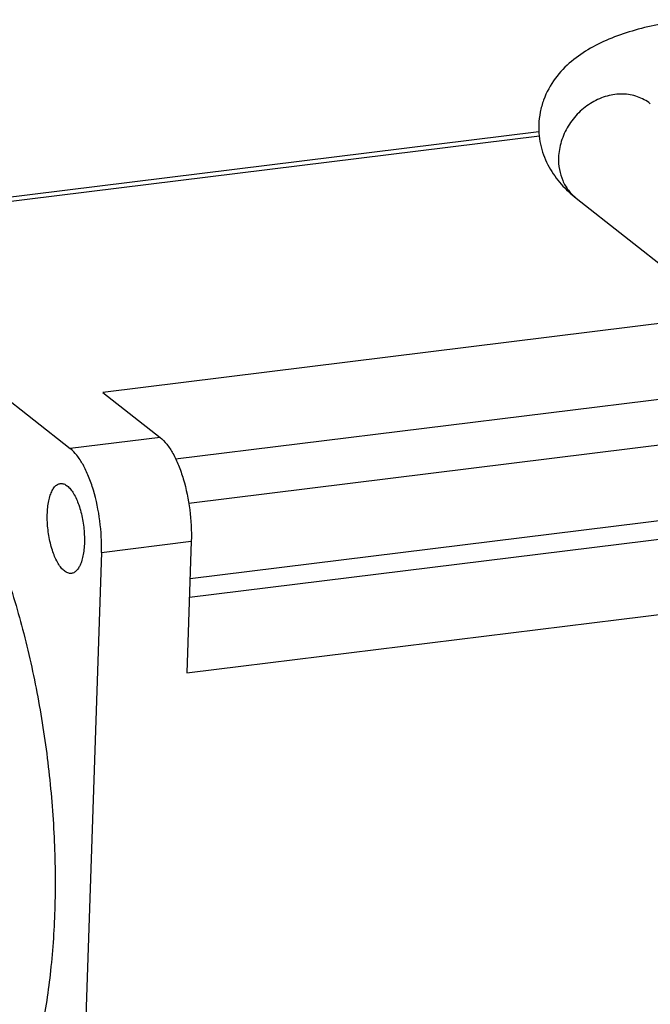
# Model space of a CAD drawing. Header units: millimetres. Extents: x 2752 to 3264, y 1607 to 1975.
# Tile 3 of 11: x 2791 to 2810, y 1636 to 1666. Entities that reach past the tile are written whole.
import ezdxf

# ---------------------------------------------------------------- set-up
doc = ezdxf.new("R2010")
doc.units = ezdxf.units.MM

msp = doc.modelspace()

# ---------------------------------------------------------------- linework, layer by layer
at = {"color": 7, "linetype": 'Continuous'}
for p, q in [((2786.065, 1660.452), (2806.72, 1663.002)), ((2786.207, 1660.341), (2806.739, 1662.876)), ((2781.621, 1661.399), (2792.125, 1653.139)), ((2807.881, 1660.935), (2816.284, 1654.327)), ((2812.525, 1657.282), (2793.139, 1654.889)), ((2795.401, 1652.822), (2815.104, 1655.255)), ((2793.139, 1654.889), (2794.925, 1653.485)), ((2816.961, 1654.046), (2795.814, 1651.435)), ((2794.925, 1653.485), (2792.125, 1653.139)), ((2795.855, 1649.094), (2825.245, 1652.723)), ((2795.835, 1648.519), (2825.875, 1652.227)), ((2793.094, 1649.907), (2795.894, 1650.253)), ((2795.894, 1650.253), (2795.756, 1646.163)), ((2793.094, 1649.907), (2792.281, 1625.848)), ((2795.756, 1646.163), (2826.787, 1649.994))]:
    msp.add_line(p, q, dxfattribs=at)
for points, knots in [([(2811.372, 1666.487), (2811.085, 1666.451), (2810.528, 1666.364), (2809.729, 1666.177), (2808.994, 1665.932), (2808.322, 1665.616), (2807.717, 1665.206), (2807.199, 1664.671), (2806.892, 1664.11), (2806.752, 1663.61), (2806.722, 1663.348), (2806.717, 1663.216)], [0, 0, 0, 0, 0.140408, 0.272775, 0.39704, 0.515193, 0.631113, 0.749478, 0.872756, 0.936128, 1, 1, 1, 1]), ([(2810.191, 1663.873), (2810.072, 1663.966), (2809.796, 1664.116), (2809.325, 1664.197), (2808.835, 1664.131), (2808.363, 1663.928), (2807.947, 1663.605), (2807.617, 1663.188), (2807.399, 1662.708), (2807.338, 1662.363), (2807.333, 1662.194)], [0, 0, 0, 0, 0.113367, 0.229889, 0.351538, 0.478538, 0.609488, 0.741902, 0.872897, 1, 1, 1, 1]), ([(2806.717, 1663.216), (2806.709, 1662.986), (2806.759, 1662.525), (2807.012, 1661.893), (2807.397, 1661.358), (2807.714, 1661.065), (2807.881, 1660.935)], [0, 0, 0, 0, 0.260659, 0.515475, 0.761172, 1, 1, 1, 1]), ([(2807.333, 1662.194), (2807.328, 1662.07), (2807.345, 1661.825), (2807.449, 1661.477), (2807.627, 1661.172), (2807.791, 1661.006), (2807.881, 1660.935)], [0, 0, 0, 0, 0.261032, 0.513399, 0.758685, 1, 1, 1, 1]), ([(2786.792, 1654.863), (2787.122, 1654.603), (2787.768, 1653.94), (2788.612, 1652.71), (2789.392, 1651.195), (2790.086, 1649.438), (2790.674, 1647.489), (2791.138, 1645.403), (2791.465, 1643.241), (2791.644, 1641.068), (2791.671, 1638.947), (2791.544, 1636.941), (2791.269, 1635.106), (2790.854, 1633.496), (2790.382, 1632.332), (2789.933, 1631.564), (2789.584, 1631.095), (2789.209, 1630.712), (2788.811, 1630.418), (2788.392, 1630.218), (2788.099, 1630.148), (2787.954, 1630.13)], [0, 0, 0, 0, 0.046324, 0.10105, 0.163812, 0.23357, 0.308849, 0.387888, 0.468747, 0.549403, 0.627845, 0.70216, 0.770633, 0.831864, 0.884923, 0.908318, 0.929685, 0.949189, 0.967111, 0.983868, 1, 1, 1, 1]), ([(2794.925, 1653.485), (2795.001, 1653.425), (2795.149, 1653.267), (2795.337, 1652.973), (2795.507, 1652.609), (2795.708, 1652.03), (2795.869, 1651.238), (2795.905, 1650.581), (2795.894, 1650.253)], [0, 0, 0, 0, 0.083951, 0.185013, 0.301932, 0.431944, 0.715338, 1, 1, 1, 1]), ([(2793.094, 1649.907), (2793.105, 1650.235), (2793.069, 1650.892), (2792.908, 1651.685), (2792.708, 1652.263), (2792.537, 1652.628), (2792.349, 1652.922), (2792.201, 1653.079), (2792.125, 1653.139)], [0, 0, 0, 0, 0.284662, 0.568056, 0.698068, 0.814987, 0.916049, 1, 1, 1, 1]), ([(2791.942, 1649.33), (2791.906, 1649.359), (2791.835, 1649.432), (2791.703, 1649.625), (2791.567, 1649.94), (2791.456, 1650.375), (2791.41, 1650.767), (2791.406, 1651.081), (2791.42, 1651.302), (2791.45, 1651.504), (2791.495, 1651.681), (2791.555, 1651.828), (2791.628, 1651.943), (2791.714, 1652.022), (2791.782, 1652.047), (2791.814, 1652.051)], [0, 0, 0, 0, 0.046341, 0.101138, 0.23358, 0.387902, 0.549441, 0.627942, 0.702309, 0.770832, 0.83211, 0.885207, 0.929933, 0.967271, 1, 1, 1, 1]), ([(2791.814, 1652.051), (2791.85, 1652.055), (2791.931, 1652.044), (2791.999, 1652.003), (2792.032, 1651.977)], [0, 0, 0, 0, 0.462014, 1, 1, 1, 1]), ([(2792.032, 1651.977), (2792.068, 1651.948), (2792.139, 1651.875), (2792.271, 1651.682), (2792.407, 1651.367), (2792.518, 1650.932), (2792.564, 1650.54), (2792.568, 1650.226), (2792.554, 1650.005), (2792.524, 1649.804), (2792.479, 1649.626), (2792.419, 1649.479), (2792.346, 1649.364), (2792.26, 1649.285), (2792.192, 1649.26), (2792.16, 1649.256)], [0, 0, 0, 0, 0.046341, 0.101138, 0.23358, 0.387902, 0.549441, 0.627942, 0.702309, 0.770832, 0.83211, 0.885207, 0.929933, 0.967271, 1, 1, 1, 1]), ([(2792.16, 1649.256), (2792.124, 1649.252), (2792.043, 1649.263), (2791.975, 1649.304), (2791.942, 1649.33)], [0, 0, 0, 0, 0.462014, 1, 1, 1, 1])]:
    msp.add_open_spline(points, degree=3, knots=knots, dxfattribs=at)

doc.saveas('drawing.dxf')
